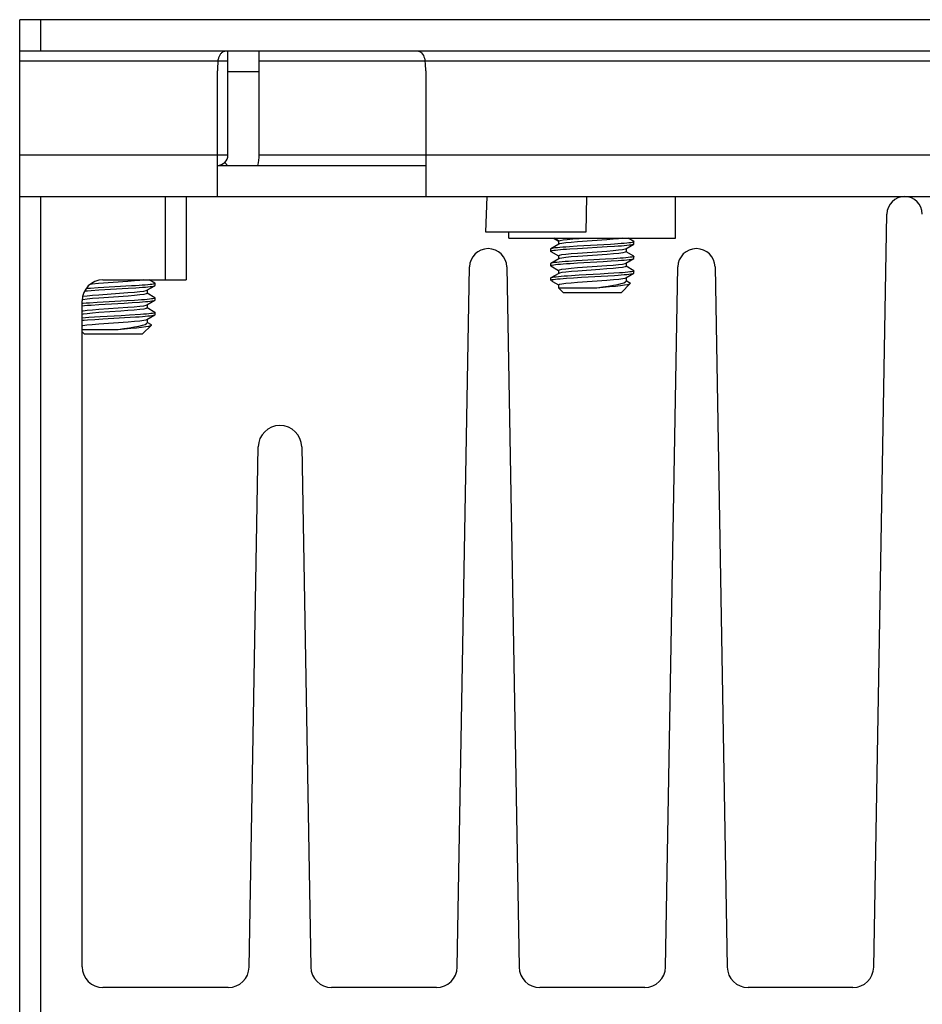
# Model space of a CAD drawing. Header units: millimetres. Extents: x 534 to 1249, y -141 to 479.
# Tile 11 of 51: x 778 to 821, y -22 to 25. Entities that reach past the tile are written whole.
import ezdxf

# ---------------------------------------------------------------- set-up
doc = ezdxf.new("R2010")
doc.units = ezdxf.units.MM
doc.header["$LTSCALE"] = 23.1
doc.layers.get('0').update_dxf_attribs({"linetype": 'CONTINUOUS'})

msp = doc.modelspace()

# ---------------------------------------------------------------- linework, layer by layer
for p, q in [((777.793, 16.695), (777.793, 25.195)), ((872.793, 25.195), (777.793, 25.195)), ((778.793, 25.195), (778.793, 23.695)), ((777.793, 23.695), (872.793, 23.695)), ((787.793, 18.695), (787.793, 23.695)), ((789.293, 18.695), (789.293, 23.695)), ((787.793, 23.195), (777.793, 23.195)), ((861.293, 23.195), (789.293, 23.195)), ((787.293, 16.695), (787.293, 22.731)), ((797.293, 22.731), (797.293, 16.695)), ((789.293, 22.695), (787.793, 22.695)), ((777.793, 18.695), (787.793, 18.695)), ((789.293, 18.695), (861.293, 18.695)), ((787.293, 18.195), (797.293, 18.195)), ((787.775, 18.195), (787.64, 18.336)), ((777.793, -27.105), (777.793, 16.695)), ((777.793, 16.695), (785.793, 16.695)), ((778.793, 16.695), (778.793, -27.305)), ((784.793, 12.695), (784.793, 16.695)), ((785.793, 16.695), (785.793, 12.695)), ((785.793, 16.695), (864.793, 16.695)), ((800.181, 14.995), (800.24, 16.695)), ((805.016, 16.695), (804.987, 14.995)), ((809.293, 14.695), (809.293, 16.695)), ((818.81, -20.322), (819.441, 15.859)), ((804.987, 14.995), (800.181, 14.995)), ((801.293, 14.695), (801.293, 14.995)), ((801.293, 14.695), (809.293, 14.695)), ((803.421, 14.695), (803.669, 14.552)), ((803.678, 14.567), (803.455, 14.695)), ((807.282, 14.537), (807.009, 14.695)), ((803.683, 14.407), (803.303, 14.186)), ((803.672, 14.557), (803.672, 14.394)), ((803.676, 14.565), (803.678, 14.567)), ((803.678, 14.567), (803.746, 14.591)), ((803.712, 14.419), (803.683, 14.408)), ((804.565, 14.309), (804.199, 14.286)), ((804.218, 14.188), (804.586, 14.21)), ((806.17, 14.401), (804.565, 14.309)), ((805.991, 14.619), (804.585, 14.519)), ((804.586, 14.21), (806.002, 14.291)), ((806.002, 14.291), (806.368, 14.314)), ((806.873, 14.182), (806.902, 14.193)), ((806.902, 14.194), (807.283, 14.415)), ((806.914, 14.207), (806.914, 14.044)), ((807.21, 14.493), (807.142, 14.481)), ((807.292, 14.425), (807.292, 14.526)), ((803.294, 14.175), (803.294, 14.075)), ((803.302, 14.065), (803.669, 13.852)), ((803.372, 14.107), (803.441, 14.119)), ((803.672, 13.857), (803.713, 13.882)), ((803.672, 13.857), (803.672, 13.694)), ((803.712, 13.719), (803.684, 13.708)), ((804.591, 13.982), (805.991, 14.082)), ((806.001, 13.92), (804.595, 13.819)), ((806.914, 14.044), (806.873, 14.019)), ((807.283, 13.836), (806.916, 14.049)), ((807.192, 13.79), (807.117, 13.779)), ((807.284, 13.836), (807.292, 13.826)), ((807.292, 13.725), (807.292, 13.826)), ((798.81, -20.322), (799.397, 13.315)), ((801.188, 13.315), (801.775, -20.322)), ((803.294, 13.475), (803.294, 13.375)), ((803.684, 13.708), (803.303, 13.487)), ((803.303, 13.364), (803.669, 13.152)), ((803.373, 13.407), (803.441, 13.419)), ((804.513, 13.606), (804.152, 13.583)), ((804.224, 13.488), (804.59, 13.51)), ((805.935, 13.686), (804.513, 13.606)), ((804.588, 13.282), (805.987, 13.381)), ((804.59, 13.51), (805.81, 13.58)), ((805.81, 13.58), (806.195, 13.603)), ((806.307, 13.709), (805.935, 13.686)), ((806.195, 13.603), (806.539, 13.626)), ((806.872, 13.482), (806.903, 13.494)), ((806.914, 13.344), (806.872, 13.319)), ((806.903, 13.494), (807.283, 13.715)), ((806.914, 13.507), (806.914, 13.344)), ((807.283, 13.135), (806.916, 13.349)), ((808.81, -20.322), (809.397, 13.315)), ((811.188, 13.315), (811.775, -20.322)), ((803.302, 12.786), (803.293, 12.776)), ((803.293, 12.776), (803.293, 12.695)), ((803.683, 13.007), (803.302, 12.786)), ((803.672, 13.157), (803.713, 13.182)), ((803.672, 13.157), (803.672, 13.007)), ((803.713, 13.019), (803.683, 13.007)), ((804.051, 12.775), (804.398, 12.799)), ((804.658, 12.914), (804.109, 12.88)), ((804.398, 12.799), (804.78, 12.822)), ((805.657, 13.194), (804.596, 13.12)), ((805.668, 12.971), (804.658, 12.914)), ((804.78, 12.822), (806.36, 12.913)), ((806.063, 12.994), (805.668, 12.971)), ((806.594, 13.03), (806.063, 12.994)), ((806.873, 12.782), (806.902, 12.793)), ((806.902, 12.793), (807.282, 13.014)), ((806.914, 12.807), (806.914, 12.636)), ((807.292, 13.026), (807.292, 13.126)), ((781.565, 12.309), (781.199, 12.286)), ((783.17, 12.401), (781.565, 12.309)), ((782.991, 12.619), (781.585, 12.519)), ((781.793, 12.695), (785.793, 12.695)), ((783.002, 12.291), (783.368, 12.314)), ((783.902, 12.194), (784.283, 12.415)), ((784.282, 12.537), (784.009, 12.695)), ((784.21, 12.493), (784.142, 12.481)), ((784.292, 12.425), (784.292, 12.526)), ((803.309, 12.679), (803.293, 12.695)), ((803.325, 12.695), (803.294, 12.695)), ((803.325, 12.696), (803.371, 12.707)), ((803.34, 12.648), (803.325, 12.695)), ((803.376, 12.622), (803.34, 12.648)), ((803.371, 12.707), (803.438, 12.718)), ((803.375, 12.623), (803.669, 12.452)), ((803.672, 12.457), (803.712, 12.482)), ((803.672, 12.457), (803.672, 12.316)), ((803.893, 12.095), (803.672, 12.316)), ((803.672, 12.316), (805.515, 12.316)), ((804.588, 12.582), (805.996, 12.682)), ((805.515, 12.316), (806.126, 12.371)), ((806.693, 12.095), (807.116, 12.519)), ((807.121, 12.529), (806.92, 12.646)), ((807.116, 12.519), (807.121, 12.53)), ((807.118, 12.532), (807.121, 12.53)), ((781.218, 12.188), (781.586, 12.21)), ((781.586, 12.21), (783.002, 12.291)), ((781.591, 11.982), (782.991, 12.082)), ((783.001, 11.92), (781.595, 11.819)), ((783.873, 12.182), (783.902, 12.193)), ((783.914, 12.044), (783.873, 12.019)), ((783.914, 12.207), (783.914, 12.044)), ((784.283, 11.836), (783.916, 12.049)), ((784.284, 11.836), (784.292, 11.826)), ((803.894, 12.095), (806.691, 12.095)), ((780.793, -20.305), (780.793, 11.695)), ((780.831, 11.744), (780.795, 11.736)), ((781.513, 11.606), (781.152, 11.583)), ((781.224, 11.488), (781.59, 11.51)), ((782.935, 11.686), (781.513, 11.606)), ((781.588, 11.282), (782.987, 11.381)), ((781.59, 11.51), (782.81, 11.58)), ((782.81, 11.58), (783.195, 11.603)), ((783.307, 11.709), (782.935, 11.686)), ((783.195, 11.603), (783.539, 11.626)), ((783.872, 11.482), (783.903, 11.494)), ((783.903, 11.494), (784.283, 11.715)), ((783.914, 11.507), (783.914, 11.344)), ((784.192, 11.79), (784.117, 11.779)), ((784.292, 11.725), (784.292, 11.826)), ((781.658, 10.914), (781.109, 10.88)), ((782.657, 11.194), (781.596, 11.12)), ((782.668, 10.971), (781.658, 10.914)), ((781.78, 10.822), (783.36, 10.913)), ((783.063, 10.994), (782.668, 10.971)), ((783.594, 11.03), (783.063, 10.994)), ((783.914, 11.344), (783.872, 11.319)), ((783.902, 10.793), (784.282, 11.014)), ((784.283, 11.135), (783.916, 11.349)), ((784.292, 11.026), (784.292, 11.126)), ((781.051, 10.775), (781.398, 10.799)), ((781.398, 10.799), (781.78, 10.822)), ((781.588, 10.582), (782.996, 10.682)), ((783.693, 10.095), (784.116, 10.519)), ((783.873, 10.782), (783.902, 10.793)), ((783.914, 10.807), (783.914, 10.636)), ((784.121, 10.529), (783.92, 10.646)), ((784.116, 10.519), (784.121, 10.53)), ((784.118, 10.532), (784.121, 10.53)), ((780.793, 10.316), (782.515, 10.316)), ((780.893, 10.095), (780.793, 10.195)), ((780.894, 10.095), (783.691, 10.095)), ((782.515, 10.316), (783.126, 10.371)), ((788.81, -20.322), (789.246, 4.667)), ((791.339, 4.667), (791.775, -20.322)), ((787.81, -21.305), (781.793, -21.305)), ((797.81, -21.305), (792.775, -21.305)), ((807.81, -21.305), (802.775, -21.305)), ((817.81, -21.305), (812.775, -21.305))]:
    msp.add_line(p, q)
for points in [[(787.314, 23.195), (787.322, 23.233), (787.33, 23.27), (787.34, 23.307), (787.35, 23.343), (787.362, 23.379), (787.375, 23.414), (787.39, 23.448), (787.405, 23.48), (787.422, 23.511), (787.441, 23.54), (787.46, 23.567), (787.482, 23.592), (787.504, 23.615), (787.529, 23.636), (787.554, 23.653), (787.582, 23.668), (787.611, 23.68), (787.642, 23.689), (787.675, 23.694), (787.71, 23.695)], [(796.875, 23.695), (796.94, 23.689), (796.999, 23.67), (797.051, 23.64), (797.098, 23.598), (797.141, 23.545), (797.179, 23.482), (797.21, 23.413), (797.236, 23.34), (797.256, 23.267), (797.271, 23.195)], [(803.746, 14.591), (803.887, 14.615), (804.094, 14.639), (804.356, 14.663), (804.666, 14.688), (804.773, 14.695)], [(806.76, 14.695), (806.753, 14.694), (806.559, 14.669), (806.3, 14.644), (805.991, 14.619)], [(804.199, 14.286), (804.031, 14.274), (803.877, 14.263), (803.738, 14.251), (803.615, 14.24), (803.511, 14.228), (803.426, 14.217), (803.362, 14.205), (803.318, 14.193), (803.302, 14.186)], [(803.672, 14.557), (803.672, 14.558), (803.672, 14.56), (803.673, 14.561), (803.674, 14.563), (803.676, 14.565)], [(804.585, 14.519), (804.28, 14.494), (804.024, 14.469), (803.832, 14.444), (803.712, 14.419)], [(807.142, 14.481), (807.054, 14.47), (806.948, 14.459), (806.823, 14.448), (806.681, 14.436), (806.523, 14.424), (806.353, 14.413), (806.17, 14.401)], [(806.368, 14.314), (806.535, 14.325), (806.69, 14.337), (806.829, 14.348), (806.953, 14.36), (807.06, 14.371), (807.148, 14.383), (807.215, 14.394), (807.262, 14.406), (807.283, 14.415)], [(807.292, 14.525), (807.285, 14.516), (807.258, 14.504), (807.21, 14.493)], [(807.283, 14.536), (807.292, 14.528), (807.292, 14.525)], [(807.283, 14.415), (807.287, 14.418), (807.292, 14.426)], [(803.302, 14.186), (803.296, 14.181), (803.293, 14.175)], [(803.293, 14.076), (803.299, 14.084), (803.325, 14.095), (803.372, 14.107)], [(803.302, 14.065), (803.294, 14.073), (803.293, 14.076)], [(803.441, 14.119), (803.529, 14.13), (803.635, 14.142), (803.759, 14.153), (803.898, 14.164), (804.051, 14.176), (804.218, 14.188)], [(804.595, 13.819), (804.286, 13.795), (804.026, 13.769), (803.831, 13.744), (803.712, 13.719)], [(803.713, 13.882), (803.834, 13.907), (804.028, 13.932), (804.285, 13.957), (804.591, 13.982)], [(805.991, 14.082), (806.299, 14.106), (806.557, 14.131), (806.752, 14.157), (806.873, 14.182)], [(806.873, 14.019), (806.754, 13.994), (806.562, 13.969), (806.307, 13.944), (806.001, 13.92)], [(807.117, 13.779), (807.022, 13.767), (806.91, 13.755), (806.781, 13.744), (806.636, 13.732), (806.477, 13.721), (806.307, 13.709)], [(807.292, 13.826), (807.281, 13.814), (807.247, 13.802), (807.192, 13.79)], [(807.283, 13.715), (807.287, 13.717), (807.292, 13.725)], [(803.293, 13.375), (803.299, 13.384), (803.326, 13.396), (803.373, 13.407)], [(803.302, 13.365), (803.294, 13.372), (803.293, 13.375)], [(803.303, 13.487), (803.295, 13.479), (803.294, 13.476)], [(804.152, 13.583), (803.989, 13.571), (803.841, 13.56), (803.708, 13.548), (803.591, 13.536), (803.492, 13.525), (803.412, 13.514), (803.352, 13.503), (803.312, 13.491), (803.303, 13.487)], [(803.441, 13.419), (803.529, 13.43), (803.636, 13.442), (803.761, 13.453), (803.902, 13.465), (804.057, 13.477), (804.224, 13.488)], [(803.713, 13.182), (803.834, 13.207), (804.027, 13.232), (804.283, 13.257), (804.588, 13.282)], [(806.872, 13.319), (806.751, 13.294), (806.556, 13.269), (806.298, 13.244), (805.994, 13.219), (805.657, 13.194)], [(805.987, 13.381), (806.295, 13.406), (806.555, 13.431), (806.751, 13.456), (806.872, 13.482)], [(806.539, 13.626), (806.693, 13.637), (806.831, 13.649), (806.954, 13.66), (807.059, 13.671), (807.146, 13.682), (807.213, 13.694), (807.261, 13.706), (807.283, 13.715)], [(804.109, 12.88), (803.947, 12.869), (803.8, 12.857), (803.67, 12.845), (803.557, 12.833), (803.464, 12.821), (803.391, 12.81), (803.337, 12.799), (803.305, 12.788), (803.302, 12.786)], [(803.438, 12.718), (803.524, 12.73), (803.63, 12.741), (803.754, 12.753), (803.895, 12.764), (804.051, 12.775)], [(804.596, 13.12), (804.289, 13.095), (804.03, 13.069), (803.834, 13.044), (803.713, 13.019)], [(805.996, 12.682), (806.305, 12.707), (806.561, 12.732), (806.753, 12.757), (806.873, 12.782)], [(806.36, 12.913), (806.53, 12.924), (806.685, 12.936), (806.825, 12.948), (806.949, 12.96), (807.054, 12.971), (807.142, 12.982), (807.21, 12.993), (807.258, 13.005), (807.282, 13.014)], [(807.095, 13.075), (806.997, 13.064), (806.88, 13.052), (806.745, 13.041), (806.594, 13.03)], [(807.235, 13.098), (807.175, 13.087), (807.095, 13.075)], [(807.292, 13.125), (807.291, 13.121), (807.273, 13.11), (807.235, 13.098)], [(807.282, 13.014), (807.285, 13.016), (807.292, 13.026)], [(807.283, 13.136), (807.288, 13.132), (807.292, 13.125)], [(781.585, 12.519), (781.28, 12.494), (781.178, 12.484)], [(783.76, 12.695), (783.753, 12.694), (783.559, 12.669), (783.3, 12.644), (782.991, 12.619)], [(784.142, 12.481), (784.054, 12.47), (783.948, 12.459), (783.823, 12.448), (783.681, 12.436), (783.523, 12.424), (783.353, 12.413), (783.17, 12.401)], [(783.368, 12.314), (783.535, 12.325), (783.69, 12.337), (783.829, 12.348), (783.953, 12.36), (784.06, 12.371), (784.148, 12.383), (784.215, 12.394), (784.262, 12.406), (784.283, 12.415)], [(784.292, 12.525), (784.285, 12.516), (784.258, 12.504), (784.21, 12.493)], [(784.283, 12.536), (784.292, 12.528), (784.292, 12.525)], [(784.283, 12.415), (784.287, 12.418), (784.292, 12.426)], [(803.712, 12.482), (803.832, 12.507), (804.025, 12.532), (804.28, 12.557), (804.588, 12.582)], [(805.515, 12.316), (805.798, 12.356), (806.064, 12.396), (806.306, 12.436), (806.516, 12.476), (806.686, 12.516), (806.811, 12.556)], [(806.126, 12.371), (806.402, 12.397), (806.645, 12.424), (806.845, 12.45), (806.995, 12.477)], [(806.811, 12.556), (806.888, 12.596), (806.914, 12.636)], [(806.995, 12.477), (807.089, 12.503), (807.116, 12.519)], [(780.817, 11.904), (780.834, 11.907), (781.028, 11.932), (781.285, 11.957), (781.591, 11.982)], [(780.912, 12.165), (781.051, 12.176), (781.218, 12.188)], [(781.199, 12.286), (781.031, 12.274), (780.977, 12.27)], [(782.991, 12.082), (783.299, 12.106), (783.557, 12.131), (783.752, 12.157), (783.873, 12.182)], [(783.873, 12.019), (783.754, 11.994), (783.562, 11.969), (783.307, 11.944), (783.001, 11.92)], [(781.152, 11.583), (780.989, 11.571), (780.841, 11.56), (780.793, 11.555)], [(780.793, 11.456), (780.902, 11.465), (781.057, 11.477), (781.224, 11.488)], [(781.595, 11.819), (781.286, 11.795), (781.026, 11.769), (780.831, 11.744)], [(782.987, 11.381), (783.295, 11.406), (783.555, 11.431), (783.751, 11.456), (783.872, 11.482)], [(784.117, 11.779), (784.022, 11.767), (783.91, 11.755), (783.781, 11.744), (783.636, 11.732), (783.477, 11.721), (783.307, 11.709)], [(783.539, 11.626), (783.693, 11.637), (783.831, 11.649), (783.954, 11.66), (784.059, 11.671), (784.146, 11.682), (784.213, 11.694), (784.261, 11.706), (784.283, 11.715)], [(784.292, 11.826), (784.281, 11.814), (784.247, 11.802), (784.192, 11.79)], [(784.283, 11.715), (784.287, 11.717), (784.292, 11.725)], [(780.793, 11.199), (780.834, 11.207), (781.027, 11.232), (781.283, 11.257), (781.588, 11.282)], [(781.596, 11.12), (781.289, 11.095), (781.03, 11.069), (780.834, 11.044), (780.793, 11.036)], [(783.872, 11.319), (783.751, 11.294), (783.556, 11.269), (783.298, 11.244), (782.994, 11.219), (782.657, 11.194)], [(783.36, 10.913), (783.53, 10.924), (783.685, 10.936), (783.825, 10.948), (783.949, 10.96), (784.054, 10.971), (784.142, 10.982), (784.21, 10.993), (784.258, 11.005), (784.282, 11.014)], [(784.095, 11.075), (783.997, 11.064), (783.88, 11.052), (783.745, 11.041), (783.594, 11.03)], [(784.235, 11.098), (784.175, 11.087), (784.095, 11.075)], [(784.292, 11.125), (784.291, 11.121), (784.273, 11.11), (784.235, 11.098)], [(784.282, 11.014), (784.285, 11.016), (784.292, 11.026)], [(784.283, 11.136), (784.288, 11.132), (784.292, 11.125)], [(781.109, 10.88), (780.947, 10.869), (780.8, 10.857), (780.793, 10.856)], [(780.793, 10.756), (780.895, 10.764), (781.051, 10.775)], [(780.793, 10.499), (780.832, 10.507), (781.025, 10.532), (781.28, 10.557), (781.588, 10.582)], [(782.515, 10.316), (782.798, 10.356), (783.064, 10.396), (783.306, 10.436), (783.516, 10.476), (783.686, 10.516), (783.811, 10.556)], [(782.996, 10.682), (783.305, 10.707), (783.561, 10.732), (783.753, 10.757), (783.873, 10.782)], [(783.126, 10.371), (783.402, 10.397), (783.645, 10.424), (783.845, 10.45), (783.995, 10.477)], [(783.811, 10.556), (783.888, 10.596), (783.914, 10.636)], [(783.995, 10.477), (784.089, 10.503), (784.116, 10.519)]]:
    msp.add_lwpolyline(points)
for centre, radius, start, end in [((792.293, 22.731), 5, 174.6684, 180), ((792.293, 22.731), 5, 0, 5.3316), ((787.293, 18.695), 0.5, 270, 360), ((787.293, 18.695), 2, 345.5108, 360), ((820.293, 15.844), 0.851, 1, 179), ((800.293, 13.3), 0.896, 1, 179), ((810.293, 13.3), 0.896, 1, 179), ((781.793, 11.695), 1, 90, 180), ((790.293, 4.649), 1.047, 1, 179), ((781.793, -20.305), 1, 180, 270), ((787.81, -20.305), 1, 270, 359), ((792.775, -20.305), 1, 181, 270), ((797.81, -20.305), 1, 270, 359), ((802.775, -20.305), 1, 181, 270), ((807.81, -20.305), 1, 270, 359), ((812.775, -20.305), 1, 181, 270), ((817.81, -20.305), 1, 270, 359)]:
    msp.add_arc(centre, radius, start, end)

doc.saveas('drawing.dxf')
